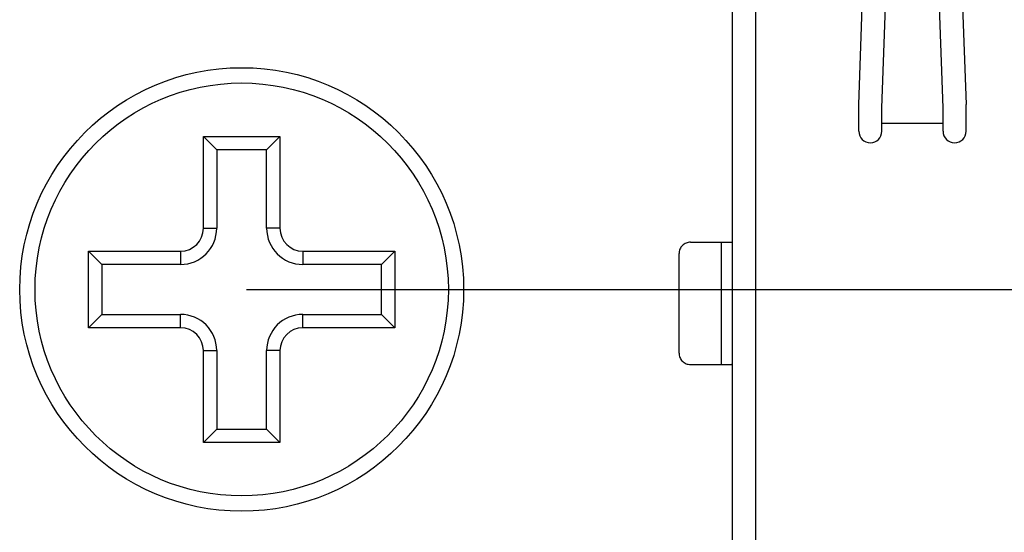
# Model space of a CAD drawing. Header units: millimetres. Extents: x -16 to 538, y -56 to 87.
# Tile 48 of 162: x 447.68 to 460.54, y -15.2 to -8.5. Entities that reach past the tile are written whole.
import ezdxf

# ---------------------------------------------------------------- set-up
doc = ezdxf.new("R2010")
doc.units = ezdxf.units.MM
doc.header["$LTSCALE"] = 1.21
doc.header["$MEASUREMENT"] = 0
doc.header["$PDMODE"] = 3
doc.header["$PDSIZE"] = 0.3125
doc.layers.get('0').update_dxf_attribs({"linetype": 'CONTINUOUS'})
doc.layers.get('DEFPOINTS').update_dxf_attribs({"linetype": 'CONTINUOUS'})
doc.layers.add('Dim', color=3, linetype='CONTINUOUS', lineweight=25)
doc.styles.get("Standard").update_dxf_attribs({"font": 'txt', "width": 0.8})
doc.dimstyles.get("Standard").update_dxf_attribs({"dimtxt": 0.15625, "dimasz": 0.1875, "dimexe": 0.125, "dimexo": 0.0625, "dimgap": 0.09, "dimtad": 0, "dimtih": 1, "dimtoh": 1, "dimzin": 4, "dimdsep": 46, "dimtxsty": 'STANDARD', "dimblk": '_FILLED', "dimblk1": '_FILLED', "dimblk2": '_FILLED', "dimcen": 0.09, "dimazin": 1, "dimtp": 0.01, "dimtm": 0.01, "dimtfac": 1, "dimtofl": 0, "dimtmove": 0, "dimatfit": 3, "dimldrblk": '_FILLED', "dimfxl": 1, "dimtolj": 1, "dimtzin": 4, "dimarcsym": 0})

# ---------------------------------------------------------------- blocks, each defined once
blk = doc.blocks.new('_FILLED')
at = {"color": 0, "linetype": 'ByBlock'}
blk.add_solid([(0, 0), (-1, 0.1667), (-1, -0.1667)], dxfattribs=at)
blk = doc.blocks.new('*D19')
at = {"color": 0, "linetype": 'ByBlock', "lineweight": -2}
for p, q in [((450.643, 37.023), (532.54, 37.023)), ((532.415, 37.023), (532.415, 16.421)), ((532.415, -12.027), (532.415, 8.574)), ((450.643, -12.027), (532.54, -12.027))]:
    blk.add_line(p, q, dxfattribs=at)
at = {"layer": 'DEFPOINTS', "color": 0, "linetype": 'ByBlock'}
for p in [(450.581, 37.023), (450.581, -12.027)]:
    blk.add_point(p, dxfattribs=at)
at = {"color": 0, "linetype": 'ByBlock', "lineweight": -2, "xscale": 2.54, "yscale": 2.54, "zscale": 2.54}
for p, rotation in [((532.415, 37.023), 90), ((532.415, -12.027), 270)]:
    blk.add_blockref('_FILLED', p, dxfattribs=dict(at, rotation=rotation))
at = {"color": 0, "linetype": 'ByBlock', "lineweight": -2, "insert": (532.415, 12.498), "char_height": 2.5, "attachment_point": 5, "rotation": 90}
blk.add_mtext('\\A1;49.05', dxfattribs=at)

msp = doc.modelspace()

# ---------------------------------------------------------------- linework, layer by layer
at = {"color": 7, "linetype": 'Continuous'}
for p, q in [((458.645, -9.609), (458.745, -6.754)), ((459.945, -6.754), (460.045, -9.609)), ((456.995, -15.909), (456.995, -7.509)), ((457.295, -7.509), (457.295, -15.909)), ((458.945, -9.652), (459.004, -7.993)), ((459.745, -9.652), (459.691, -8.141)), ((458.645, -9.959), (458.645, -9.609)), ((460.045, -9.959), (460.045, -9.609)), ((458.945, -9.959), (458.945, -9.652)), ((459.745, -9.959), (459.745, -9.652)), ((458.945, -9.852), (459.745, -9.852)), ((459.745, -9.859), (458.945, -9.859)), ((450.081, -10.027), (451.081, -10.027)), ((450.081, -10.027), (450.255, -10.202)), ((450.081, -11.227), (450.081, -10.027)), ((451.081, -10.027), (450.907, -10.202)), ((451.081, -10.027), (451.081, -11.227)), ((450.907, -10.202), (450.255, -10.202)), ((450.255, -10.202), (450.255, -11.227)), ((450.907, -11.227), (450.907, -10.202)), ((450.081, -11.227), (450.255, -11.227)), ((451.081, -11.227), (450.907, -11.227)), ((456.445, -11.409), (456.982, -11.409)), ((456.847, -11.409), (456.847, -13.009)), ((448.581, -11.527), (449.781, -11.527)), ((448.581, -11.527), (448.755, -11.702)), ((448.581, -12.527), (448.581, -11.527)), ((449.781, -11.527), (449.781, -11.702)), ((451.381, -11.527), (452.581, -11.527)), ((451.381, -11.527), (451.381, -11.702)), ((452.581, -11.527), (452.407, -11.702)), ((452.581, -11.527), (452.581, -12.527)), ((456.295, -12.859), (456.295, -11.559)), ((449.781, -11.702), (448.755, -11.702)), ((448.755, -11.702), (448.755, -12.353)), ((452.407, -11.702), (451.381, -11.702)), ((452.407, -12.353), (452.407, -11.702)), ((448.581, -12.527), (448.755, -12.353)), ((448.755, -12.353), (449.781, -12.353)), ((449.781, -12.527), (449.781, -12.353)), ((451.381, -12.353), (452.407, -12.353)), ((451.381, -12.527), (451.381, -12.353)), ((452.581, -12.527), (452.407, -12.353)), ((449.781, -12.527), (448.581, -12.527)), ((452.581, -12.527), (451.381, -12.527)), ((450.081, -12.827), (450.255, -12.827)), ((450.081, -14.027), (450.081, -12.827)), ((450.255, -12.827), (450.255, -13.853)), ((451.081, -12.827), (450.907, -12.827)), ((450.907, -13.853), (450.907, -12.827)), ((451.081, -12.827), (451.081, -14.027)), ((456.445, -13.009), (456.982, -13.009)), ((450.081, -14.027), (450.255, -13.853)), ((450.255, -13.853), (450.907, -13.853)), ((451.081, -14.027), (450.907, -13.853)), ((451.081, -14.027), (450.081, -14.027))]:
    msp.add_line(p, q, dxfattribs=at)
for radius in [2.9, 2.7]:
    msp.add_circle((450.581, -12.027), radius, dxfattribs=at)
for centre, radius, start, end in [((458.795, -9.959), 0.15, 180, 360), ((459.895, -9.959), 0.15, 180, 360), ((449.781, -11.227), 0.474, 270, 360), ((449.781, -11.227), 0.3, 270, 360), ((451.381, -11.227), 0.474, 180, 270), ((451.381, -11.227), 0.3, 180, 270), ((449.781, -12.827), 0.474, 0, 90), ((451.381, -12.827), 0.474, 90, 180), ((449.781, -12.827), 0.3, 0, 90), ((451.381, -12.827), 0.3, 90, 180)]:
    msp.add_arc(centre, radius, start, end, dxfattribs=at)
for points, knots in [([(456.445, -11.409), (456.425, -11.409), (456.386, -11.417), (456.336, -11.45), (456.303, -11.5), (456.295, -11.539), (456.295, -11.559)], [0, 0, 0, 0, 0.249993, 0.499977, 0.749976, 1, 1, 1, 1]), ([(456.982, -11.409), (456.986, -11.409), (456.993, -11.407), (456.995, -11.4), (456.995, -11.397)], [0, 0, 0, 0, 0.499992, 1, 1, 1, 1]), ([(456.295, -12.859), (456.295, -12.878), (456.303, -12.918), (456.336, -12.968), (456.386, -13.001), (456.425, -13.009), (456.445, -13.009)], [0, 0, 0, 0, 0.250028, 0.500027, 0.750011, 1, 1, 1, 1]), ([(456.995, -13.021), (456.995, -13.018), (456.993, -13.01), (456.986, -13.009), (456.982, -13.009)], [0, 0, 0, 0, 0.500222, 1, 1, 1, 1])]:
    msp.add_open_spline(points, degree=3, knots=knots, dxfattribs=at)

# ---------------------------------------------------------------- dimensions: what is measured, and where the dimension line sits
at = {"layer": 'Dim'}
dim = msp.add_linear_dim(base=(532.415, -12.027), p1=(450.581, 37.023), p2=(450.581, -12.027), angle=90, dimstyle='STANDARD', override={"dimtxt": 2.5, "dimasz": 2.54, "dimtih": 0, "dimtoh": 0, "dimzin": 0, "dimcen": 0.198, "dimadec": 0, "dimazin": 0, "dimtp": 0, "dimtm": 0, "dimtdec": 4, "dimtzin": 0}, dxfattribs=at)
dim.commit()
dim.dimension.update_dxf_attribs({"geometry": '*D19', "text_midpoint": (532.415, 12.498)})

doc.saveas('drawing.dxf')
